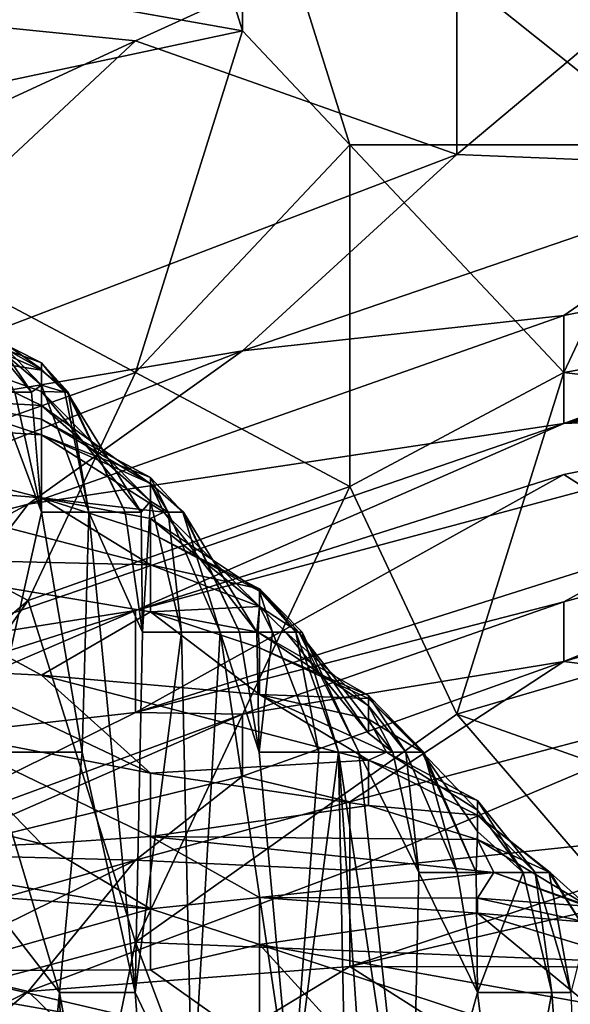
# Model space of a CAD drawing. Extents: x -0.375 to 0.375, y -0.309 to 0.309.
# Tile 90 of 226: x -0.23 to -0.219, y 0.236 to 0.255. Entities that reach past the tile are written whole.
import ezdxf

# ---------------------------------------------------------------- set-up
doc = ezdxf.new("R2010")
doc.units = 0

msp = doc.modelspace()

# ---------------------------------------------------------------- linework, layer by layer
for points in [[(-0.225252, 0.254784, 0.847908), (-0.227357, 0.261496, 0.849712), (-0.23788, 0.257021, 0.851486)], [(-0.225252, 0.254784, 0.847908), (-0.225252, 0.259259, 0.848992), (-0.227357, 0.261496, 0.849712)], [(-0.216834, 0.252546, 0.846409), (-0.216834, 0.261496, 0.848728), (-0.225252, 0.259259, 0.848992)], [(-0.212624, 0.25942, 0.707849), (-0.221043, 0.252354, 0.6943), (-0.221043, 0.257463, 0.709785)], [(-0.214729, 0.252099, 0.686557), (-0.221043, 0.252354, 0.6943), (-0.212624, 0.25942, 0.707849)], [(-0.223147, 0.252546, 0.84698), (-0.225252, 0.259259, 0.848992), (-0.225252, 0.254784, 0.847908)], [(-0.223147, 0.252546, 0.84698), (-0.216834, 0.252546, 0.846409), (-0.225252, 0.259259, 0.848992)], [(-0.227357, 0.254588, 0.707849), (-0.23788, 0.255654, 0.721399), (-0.221043, 0.257463, 0.709785)], [(-0.227357, 0.254588, 0.707849), (-0.221043, 0.257463, 0.709785), (-0.221043, 0.252354, 0.6943)], [(-0.235775, 0.252546, 0.849826), (-0.225252, 0.254784, 0.847908), (-0.23788, 0.257021, 0.851486)], [(-0.235775, 0.250694, 0.705914), (-0.23788, 0.255654, 0.721399), (-0.227357, 0.254588, 0.707849)], [(-0.235775, 0.252546, 0.849826), (-0.227357, 0.248071, 0.846167), (-0.225252, 0.254784, 0.847908)], [(-0.223147, 0.252546, 0.84698), (-0.225252, 0.254784, 0.847908), (-0.227357, 0.248071, 0.846167)], [(-0.221043, 0.252354, 0.6943), (-0.235775, 0.246723, 0.6943), (-0.227357, 0.254588, 0.707849)], [(-0.235775, 0.246723, 0.6943), (-0.235775, 0.250694, 0.705914), (-0.227357, 0.254588, 0.707849)], [(-0.218938, 0.247069, 0.671071), (-0.195787, 0.253363, 0.669136), (-0.195787, 0.251495, 0.657522)], [(-0.218938, 0.247069, 0.671071), (-0.20631, 0.251685, 0.674943), (-0.195787, 0.253363, 0.669136)], [(-0.233671, 0.245834, 0.846849), (-0.227357, 0.248071, 0.846167), (-0.235775, 0.252546, 0.849826)], [(-0.223147, 0.245834, 0.844683), (-0.223147, 0.252546, 0.84698), (-0.227357, 0.248071, 0.846167)], [(-0.218938, 0.248071, 0.845092), (-0.216834, 0.252546, 0.846409), (-0.223147, 0.252546, 0.84698)], [(-0.223147, 0.245834, 0.844683), (-0.218938, 0.248071, 0.845092), (-0.223147, 0.252546, 0.84698)], [(-0.20631, 0.250309, 0.845095), (-0.216834, 0.252546, 0.846409), (-0.218938, 0.248071, 0.845092)], [(-0.221043, 0.252354, 0.6943), (-0.225252, 0.248499, 0.686557), (-0.235775, 0.246723, 0.6943)], [(-0.225252, 0.248499, 0.686557), (-0.221043, 0.252354, 0.6943), (-0.214729, 0.252099, 0.686557)], [(-0.218938, 0.249192, 0.68075), (-0.225252, 0.248499, 0.686557), (-0.214729, 0.252099, 0.686557)], [(-0.218938, 0.249192, 0.68075), (-0.214729, 0.252099, 0.686557), (-0.20631, 0.251685, 0.674943)], [(-0.20631, 0.251685, 0.674943), (-0.218938, 0.247069, 0.671071), (-0.218938, 0.249192, 0.68075)], [(-0.195787, 0.251495, 0.657522), (-0.20631, 0.248979, 0.657522), (-0.218938, 0.247069, 0.671071)], [(-0.218938, 0.248071, 0.845092), (-0.204206, 0.246294, 0.843346), (-0.20631, 0.250309, 0.845095)], [(-0.230984, 0.250045, 0.067964), (-0.231344, 0.250045, 0.07346), (-0.2294, 0.247687, 0.07184)], [(-0.231344, 0.250045, 0.07346), (-0.231344, 0.249636, 0.079593), (-0.229202, 0.247824, 0.075717)], [(-0.231344, 0.250045, 0.07346), (-0.229202, 0.247824, 0.075717), (-0.2294, 0.247687, 0.07184)], [(-0.229722, 0.247687, 0.067964), (-0.230984, 0.250045, 0.067964), (-0.2294, 0.247687, 0.07184)], [(-0.231344, 0.249636, 0.079593), (-0.231344, 0.249345, 0.083469), (-0.229202, 0.24814, 0.079593)], [(-0.231344, 0.249636, 0.079593), (-0.229202, 0.24814, 0.079593), (-0.229202, 0.247824, 0.075717)], [(-0.231344, 0.249345, 0.083469), (-0.231344, 0.249046, 0.087346), (-0.229202, 0.248264, 0.083469)], [(-0.231344, 0.249345, 0.083469), (-0.229202, 0.248264, 0.083469), (-0.229202, 0.24814, 0.079593)], [(-0.218938, 0.249192, 0.68075), (-0.218938, 0.247069, 0.671071), (-0.229461, 0.245488, 0.68075)], [(-0.225252, 0.248499, 0.686557), (-0.218938, 0.249192, 0.68075), (-0.229461, 0.245488, 0.68075)], [(-0.231344, 0.249046, 0.087346), (-0.231344, 0.248455, 0.095098), (-0.229202, 0.248116, 0.091222)], [(-0.231344, 0.249046, 0.087346), (-0.229202, 0.248116, 0.091222), (-0.229202, 0.248264, 0.083469)], [(-0.20631, 0.248979, 0.657522), (-0.212624, 0.247337, 0.657522), (-0.218938, 0.247069, 0.671071)], [(-0.239984, 0.242786, 0.686557), (-0.235775, 0.246723, 0.6943), (-0.225252, 0.248499, 0.686557)], [(-0.229461, 0.245488, 0.68075), (-0.239984, 0.242786, 0.686557), (-0.225252, 0.248499, 0.686557)], [(-0.231344, 0.248455, 0.095098), (-0.229202, 0.247699, 0.098975), (-0.229202, 0.248116, 0.091222)], [(-0.231344, 0.247549, 0.106728), (-0.229202, 0.247423, 0.102851), (-0.231344, 0.248455, 0.095098)], [(-0.231344, 0.248455, 0.095098), (-0.229202, 0.247423, 0.102851), (-0.229202, 0.247699, 0.098975)], [(-0.228739, 0.247687, 0.083469), (-0.229202, 0.248264, 0.083469), (-0.228677, 0.247687, 0.087346)], [(-0.229202, 0.248264, 0.083469), (-0.229202, 0.248116, 0.091222), (-0.228677, 0.247687, 0.087346)], [(-0.229202, 0.24814, 0.079593), (-0.229202, 0.248264, 0.083469), (-0.228739, 0.247687, 0.083469)], [(-0.233671, 0.245834, 0.846849), (-0.229461, 0.243596, 0.844846), (-0.227357, 0.248071, 0.846167)], [(-0.227357, 0.248071, 0.846167), (-0.229461, 0.243596, 0.844846), (-0.223147, 0.245834, 0.844683)], [(-0.229202, 0.247824, 0.075717), (-0.229202, 0.24814, 0.079593), (-0.228739, 0.247687, 0.083469)], [(-0.229202, 0.248116, 0.091222), (-0.229202, 0.247699, 0.098975), (-0.228698, 0.247687, 0.091222)], [(-0.228677, 0.247687, 0.087346), (-0.229202, 0.248116, 0.091222), (-0.228698, 0.247687, 0.091222)], [(-0.221043, 0.241359, 0.842597), (-0.218938, 0.248071, 0.845092), (-0.223147, 0.245834, 0.844683)], [(-0.221043, 0.241359, 0.842597), (-0.204206, 0.246294, 0.843346), (-0.218938, 0.248071, 0.845092)], [(-0.229202, 0.245328, 0.073704), (-0.2294, 0.247687, 0.07184), (-0.229202, 0.247824, 0.075717)], [(-0.229202, 0.247824, 0.075717), (-0.228739, 0.247687, 0.083469), (-0.228268, 0.245328, 0.083469)], [(-0.228268, 0.245328, 0.083469), (-0.229202, 0.245328, 0.073704), (-0.229202, 0.247824, 0.075717)], [(-0.230086, 0.247687, 0.064088), (-0.229202, 0.245328, 0.073704), (-0.230261, 0.240611, 0.064088)], [(-0.230086, 0.247687, 0.064088), (-0.229722, 0.247687, 0.067964), (-0.229202, 0.245328, 0.073704)], [(-0.229722, 0.247687, 0.067964), (-0.2294, 0.247687, 0.07184), (-0.229202, 0.245328, 0.073704)], [(-0.227061, 0.245541, 0.098975), (-0.227242, 0.245328, 0.095098), (-0.229202, 0.247699, 0.098975)], [(-0.229202, 0.247699, 0.098975), (-0.229202, 0.247423, 0.102851), (-0.227061, 0.245541, 0.098975)], [(-0.227242, 0.245328, 0.095098), (-0.228698, 0.247687, 0.091222), (-0.229202, 0.247699, 0.098975)], [(-0.228739, 0.247687, 0.083469), (-0.228677, 0.247687, 0.087346), (-0.228268, 0.245328, 0.083469)], [(-0.227559, 0.245328, 0.091222), (-0.228698, 0.247687, 0.091222), (-0.227242, 0.245328, 0.095098)], [(-0.228677, 0.247687, 0.087346), (-0.228698, 0.247687, 0.091222), (-0.227559, 0.245328, 0.091222)], [(-0.228268, 0.245328, 0.083469), (-0.228677, 0.247687, 0.087346), (-0.227559, 0.245328, 0.091222)], [(-0.231344, 0.247549, 0.106728), (-0.235627, 0.247261, 0.118357), (-0.229202, 0.246849, 0.110604)], [(-0.231344, 0.247549, 0.106728), (-0.229202, 0.246849, 0.110604), (-0.229202, 0.247153, 0.106728)], [(-0.231344, 0.247549, 0.106728), (-0.229202, 0.247153, 0.106728), (-0.229202, 0.247423, 0.102851)], [(-0.229202, 0.247423, 0.102851), (-0.229202, 0.247153, 0.106728), (-0.227061, 0.245885, 0.102851)], [(-0.229202, 0.247423, 0.102851), (-0.227061, 0.245885, 0.102851), (-0.227061, 0.245541, 0.098975)], [(-0.235627, 0.247261, 0.118357), (-0.233485, 0.245954, 0.129986), (-0.229202, 0.245612, 0.12611)], [(-0.235627, 0.247261, 0.118357), (-0.229202, 0.245612, 0.12611), (-0.229202, 0.246849, 0.110604)], [(-0.212624, 0.247337, 0.657522), (-0.227357, 0.243397, 0.663329), (-0.218938, 0.247069, 0.671071)], [(-0.212624, 0.247337, 0.657522), (-0.218938, 0.246068, 0.663329), (-0.227357, 0.243397, 0.663329)], [(-0.216834, 0.244728, 0.638165), (-0.218938, 0.246068, 0.663329), (-0.212624, 0.247337, 0.657522)], [(-0.231566, 0.24273, 0.671071), (-0.229461, 0.245488, 0.68075), (-0.218938, 0.247069, 0.671071)], [(-0.227357, 0.243397, 0.663329), (-0.231566, 0.24273, 0.671071), (-0.218938, 0.247069, 0.671071)], [(-0.229202, 0.247153, 0.106728), (-0.229202, 0.246849, 0.110604), (-0.227061, 0.246009, 0.106728)], [(-0.229202, 0.247153, 0.106728), (-0.227061, 0.246009, 0.106728), (-0.227061, 0.245885, 0.102851)], [(-0.229202, 0.246849, 0.110604), (-0.229202, 0.245612, 0.12611), (-0.2268, 0.245328, 0.122233)], [(-0.229202, 0.246849, 0.110604), (-0.2268, 0.245328, 0.122233), (-0.227061, 0.24589, 0.11448)], [(-0.229202, 0.246849, 0.110604), (-0.227061, 0.24589, 0.11448), (-0.227061, 0.246009, 0.106728)], [(-0.221043, 0.241359, 0.842597), (-0.214729, 0.239121, 0.840876), (-0.204206, 0.246294, 0.843346)], [(-0.216834, 0.244728, 0.638165), (-0.227357, 0.241393, 0.636229), (-0.218938, 0.246068, 0.663329)], [(-0.227357, 0.241393, 0.636229), (-0.227357, 0.243397, 0.663329), (-0.218938, 0.246068, 0.663329)], [(-0.233485, 0.245954, 0.129986), (-0.233485, 0.244446, 0.149368), (-0.227061, 0.244294, 0.137739)], [(-0.233485, 0.245954, 0.129986), (-0.227061, 0.244294, 0.137739), (-0.229202, 0.245612, 0.12611)], [(-0.22671, 0.245328, 0.102851), (-0.227061, 0.246009, 0.106728), (-0.226426, 0.245328, 0.110604)], [(-0.227061, 0.246009, 0.106728), (-0.227061, 0.24589, 0.11448), (-0.226426, 0.245328, 0.110604)], [(-0.227061, 0.245885, 0.102851), (-0.227061, 0.246009, 0.106728), (-0.22671, 0.245328, 0.102851)], [(-0.227061, 0.24589, 0.11448), (-0.2268, 0.245328, 0.122233), (-0.22641, 0.245328, 0.11448)], [(-0.226426, 0.245328, 0.110604), (-0.227061, 0.24589, 0.11448), (-0.22641, 0.245328, 0.11448)], [(-0.227061, 0.245541, 0.098975), (-0.227061, 0.245885, 0.102851), (-0.22671, 0.245328, 0.102851)], [(-0.218938, 0.242393, 0.616873), (-0.21052, 0.245839, 0.632358), (-0.208415, 0.24546, 0.62268)], [(-0.218938, 0.243568, 0.630422), (-0.216834, 0.244728, 0.638165), (-0.21052, 0.245839, 0.632358)], [(-0.218938, 0.243568, 0.630422), (-0.21052, 0.245839, 0.632358), (-0.218938, 0.242393, 0.616873)], [(-0.239984, 0.234646, 0.843886), (-0.229461, 0.243596, 0.844846), (-0.233671, 0.245834, 0.846849)], [(-0.229461, 0.243596, 0.844846), (-0.227357, 0.236884, 0.841218), (-0.223147, 0.245834, 0.844683)], [(-0.223147, 0.245834, 0.844683), (-0.227357, 0.236884, 0.841218), (-0.221043, 0.241359, 0.842597)], [(-0.23788, 0.240954, 0.674943), (-0.239984, 0.242786, 0.686557), (-0.229461, 0.245488, 0.68075)], [(-0.231566, 0.24273, 0.671071), (-0.23788, 0.240954, 0.674943), (-0.229461, 0.245488, 0.68075)], [(-0.229202, 0.245612, 0.12611), (-0.227061, 0.244922, 0.129986), (-0.227061, 0.245205, 0.12611)], [(-0.229202, 0.245612, 0.12611), (-0.227061, 0.245205, 0.12611), (-0.2268, 0.245328, 0.122233)], [(-0.229202, 0.245612, 0.12611), (-0.227061, 0.244294, 0.137739), (-0.227061, 0.244922, 0.129986)], [(-0.227061, 0.245541, 0.098975), (-0.227215, 0.24297, 0.095098), (-0.227242, 0.245328, 0.095098)], [(-0.227215, 0.24297, 0.095098), (-0.227061, 0.245541, 0.098975), (-0.226452, 0.24297, 0.102851)], [(-0.227061, 0.245541, 0.098975), (-0.22671, 0.245328, 0.102851), (-0.226452, 0.24297, 0.102851)], [(-0.214729, 0.241867, 0.601387), (-0.218938, 0.242393, 0.616873), (-0.208415, 0.24546, 0.62268)], [(-0.230261, 0.240611, 0.064088), (-0.229202, 0.245328, 0.073704), (-0.228401, 0.240611, 0.083469)], [(-0.229202, 0.245328, 0.073704), (-0.228268, 0.245328, 0.083469), (-0.228401, 0.240611, 0.083469)], [(-0.228401, 0.240611, 0.083469), (-0.228268, 0.245328, 0.083469), (-0.22736, 0.235894, 0.095098)], [(-0.228268, 0.245328, 0.083469), (-0.227559, 0.245328, 0.091222), (-0.227215, 0.24297, 0.095098)], [(-0.228268, 0.245328, 0.083469), (-0.227215, 0.24297, 0.095098), (-0.22736, 0.235894, 0.095098)], [(-0.227559, 0.245328, 0.091222), (-0.227242, 0.245328, 0.095098), (-0.227215, 0.24297, 0.095098)], [(-0.2268, 0.245328, 0.122233), (-0.227061, 0.245205, 0.12611), (-0.224919, 0.243473, 0.122233)], [(-0.22497, 0.24297, 0.118357), (-0.22641, 0.245328, 0.11448), (-0.2268, 0.245328, 0.122233)], [(-0.22497, 0.24297, 0.118357), (-0.2268, 0.245328, 0.122233), (-0.224919, 0.243473, 0.122233)], [(-0.22671, 0.245328, 0.102851), (-0.226426, 0.245328, 0.110604), (-0.225689, 0.24297, 0.110604)], [(-0.226452, 0.24297, 0.102851), (-0.22671, 0.245328, 0.102851), (-0.225689, 0.24297, 0.110604)], [(-0.226426, 0.245328, 0.110604), (-0.22641, 0.245328, 0.11448), (-0.225314, 0.24297, 0.11448)], [(-0.225689, 0.24297, 0.110604), (-0.226426, 0.245328, 0.110604), (-0.225314, 0.24297, 0.11448)], [(-0.225314, 0.24297, 0.11448), (-0.22641, 0.245328, 0.11448), (-0.22497, 0.24297, 0.118357)], [(-0.227061, 0.245205, 0.12611), (-0.227061, 0.244922, 0.129986), (-0.224919, 0.243776, 0.12611)], [(-0.227061, 0.245205, 0.12611), (-0.224919, 0.243776, 0.12611), (-0.224919, 0.243473, 0.122233)], [(-0.227061, 0.244922, 0.129986), (-0.224919, 0.243822, 0.133862), (-0.224919, 0.243776, 0.12611)], [(-0.227061, 0.244922, 0.129986), (-0.227061, 0.244294, 0.137739), (-0.224919, 0.243822, 0.133862)], [(-0.218938, 0.243568, 0.630422), (-0.227357, 0.241393, 0.636229), (-0.216834, 0.244728, 0.638165)], [(-0.233485, 0.244446, 0.149368), (-0.229202, 0.242127, 0.16875), (-0.227061, 0.243367, 0.149368)], [(-0.231344, 0.242233, 0.172626), (-0.229202, 0.242127, 0.16875), (-0.233485, 0.244446, 0.149368)], [(-0.233485, 0.244446, 0.149368), (-0.227061, 0.243367, 0.149368), (-0.227061, 0.244294, 0.137739)], [(-0.227061, 0.244294, 0.137739), (-0.227061, 0.243367, 0.149368), (-0.224919, 0.243477, 0.141615)], [(-0.227061, 0.244294, 0.137739), (-0.224919, 0.243477, 0.141615), (-0.224919, 0.243822, 0.133862)], [(-0.224081, 0.24297, 0.133862), (-0.224919, 0.243822, 0.133862), (-0.224143, 0.24297, 0.141615)], [(-0.224919, 0.243822, 0.133862), (-0.224919, 0.243477, 0.141615), (-0.224143, 0.24297, 0.141615)], [(-0.224205, 0.24297, 0.129986), (-0.224919, 0.243822, 0.133862), (-0.224081, 0.24297, 0.133862)], [(-0.224919, 0.243776, 0.12611), (-0.224919, 0.243822, 0.133862), (-0.224205, 0.24297, 0.129986)], [(-0.224663, 0.24297, 0.122233), (-0.224919, 0.243776, 0.12611), (-0.224205, 0.24297, 0.129986)], [(-0.224919, 0.243473, 0.122233), (-0.224919, 0.243776, 0.12611), (-0.224663, 0.24297, 0.122233)], [(-0.239984, 0.234646, 0.843886), (-0.235775, 0.234646, 0.842314), (-0.229461, 0.243596, 0.844846)], [(-0.235775, 0.234646, 0.842314), (-0.227357, 0.236884, 0.841218), (-0.229461, 0.243596, 0.844846)], [(-0.227357, 0.241393, 0.636229), (-0.218938, 0.243568, 0.630422), (-0.225252, 0.241361, 0.626551)], [(-0.225252, 0.241361, 0.626551), (-0.218938, 0.243568, 0.630422), (-0.218938, 0.242393, 0.616873)], [(-0.239984, 0.23938, 0.671071), (-0.231566, 0.24273, 0.671071), (-0.227357, 0.243397, 0.663329)], [(-0.227357, 0.243397, 0.663329), (-0.233671, 0.240681, 0.657522), (-0.239984, 0.23938, 0.671071)], [(-0.233671, 0.240681, 0.657522), (-0.227357, 0.243397, 0.663329), (-0.227357, 0.241393, 0.636229)], [(-0.229202, 0.242127, 0.16875), (-0.224919, 0.241746, 0.164873), (-0.227061, 0.243367, 0.149368)], [(-0.227061, 0.243367, 0.149368), (-0.224945, 0.24297, 0.149368), (-0.224919, 0.243477, 0.141615)], [(-0.224919, 0.241746, 0.164873), (-0.224919, 0.24266, 0.153244), (-0.227061, 0.243367, 0.149368)], [(-0.224919, 0.24266, 0.153244), (-0.224945, 0.24297, 0.149368), (-0.227061, 0.243367, 0.149368)], [(-0.22497, 0.24297, 0.118357), (-0.224919, 0.243473, 0.122233), (-0.224663, 0.24297, 0.122233)], [(-0.224919, 0.243477, 0.141615), (-0.224945, 0.24297, 0.149368), (-0.2244, 0.24297, 0.145491)], [(-0.224143, 0.24297, 0.141615), (-0.224919, 0.243477, 0.141615), (-0.2244, 0.24297, 0.145491)], [(-0.22736, 0.235894, 0.095098), (-0.226452, 0.24297, 0.102851), (-0.226243, 0.233535, 0.106728)], [(-0.227215, 0.24297, 0.095098), (-0.226452, 0.24297, 0.102851), (-0.22736, 0.235894, 0.095098)], [(-0.226452, 0.24297, 0.102851), (-0.225689, 0.24297, 0.110604), (-0.226243, 0.233535, 0.106728)], [(-0.226243, 0.233535, 0.106728), (-0.225689, 0.24297, 0.110604), (-0.224283, 0.233535, 0.12611)], [(-0.225689, 0.24297, 0.110604), (-0.225314, 0.24297, 0.11448), (-0.224928, 0.240611, 0.118357)], [(-0.225689, 0.24297, 0.110604), (-0.224928, 0.240611, 0.118357), (-0.224283, 0.233535, 0.12611)], [(-0.225314, 0.24297, 0.11448), (-0.22497, 0.24297, 0.118357), (-0.224928, 0.240611, 0.118357)], [(-0.224928, 0.240611, 0.118357), (-0.22497, 0.24297, 0.118357), (-0.224663, 0.24297, 0.122233)], [(-0.224945, 0.24297, 0.149368), (-0.224919, 0.24266, 0.153244), (-0.222778, 0.241727, 0.149368)], [(-0.224945, 0.24297, 0.149368), (-0.222778, 0.241727, 0.149368), (-0.222778, 0.241521, 0.145491)], [(-0.224945, 0.24297, 0.149368), (-0.222778, 0.241521, 0.145491), (-0.2244, 0.24297, 0.145491)], [(-0.224928, 0.240611, 0.118357), (-0.224663, 0.24297, 0.122233), (-0.22375, 0.240611, 0.129986)], [(-0.224663, 0.24297, 0.122233), (-0.224205, 0.24297, 0.129986), (-0.22375, 0.240611, 0.129986)], [(-0.222778, 0.241521, 0.145491), (-0.222778, 0.240985, 0.141615), (-0.2244, 0.24297, 0.145491)], [(-0.2244, 0.24297, 0.145491), (-0.222778, 0.240985, 0.141615), (-0.224143, 0.24297, 0.141615)], [(-0.22375, 0.240611, 0.129986), (-0.224205, 0.24297, 0.129986), (-0.223366, 0.240611, 0.133862)], [(-0.224205, 0.24297, 0.129986), (-0.224081, 0.24297, 0.133862), (-0.223366, 0.240611, 0.133862)], [(-0.22297, 0.240611, 0.137739), (-0.224081, 0.24297, 0.133862), (-0.224143, 0.24297, 0.141615)], [(-0.222302, 0.240611, 0.145491), (-0.22297, 0.240611, 0.137739), (-0.224143, 0.24297, 0.141615)], [(-0.222302, 0.240611, 0.145491), (-0.224143, 0.24297, 0.141615), (-0.222778, 0.240985, 0.141615)], [(-0.223366, 0.240611, 0.133862), (-0.224081, 0.24297, 0.133862), (-0.22297, 0.240611, 0.137739)], [(-0.224919, 0.24266, 0.153244), (-0.224919, 0.241746, 0.164873), (-0.222778, 0.241668, 0.157121)], [(-0.224919, 0.24266, 0.153244), (-0.222778, 0.241668, 0.157121), (-0.222778, 0.241727, 0.149368)], [(-0.225252, 0.24014, 0.613001), (-0.225252, 0.241361, 0.626551), (-0.218938, 0.242393, 0.616873)], [(-0.218938, 0.242393, 0.616873), (-0.223147, 0.239639, 0.601387), (-0.225252, 0.24014, 0.613001)], [(-0.223147, 0.239639, 0.601387), (-0.218938, 0.242393, 0.616873), (-0.214729, 0.241867, 0.601387)], [(-0.231344, 0.242233, 0.172626), (-0.231344, 0.241026, 0.188132), (-0.227061, 0.2402, 0.188132)], [(-0.231344, 0.242233, 0.172626), (-0.227061, 0.2402, 0.188132), (-0.229202, 0.242127, 0.16875)], [(-0.229202, 0.242127, 0.16875), (-0.227061, 0.2402, 0.188132), (-0.222778, 0.240458, 0.176502)], [(-0.229202, 0.242127, 0.16875), (-0.222778, 0.240458, 0.176502), (-0.224919, 0.241746, 0.164873)], [(-0.223147, 0.238298, 0.589773), (-0.214729, 0.241867, 0.601387), (-0.214729, 0.239184, 0.580095)], [(-0.223147, 0.238298, 0.589773), (-0.223147, 0.239639, 0.601387), (-0.214729, 0.241867, 0.601387)], [(-0.224919, 0.241746, 0.164873), (-0.222778, 0.240458, 0.176502), (-0.222423, 0.240611, 0.172626)], [(-0.224919, 0.241746, 0.164873), (-0.222423, 0.240611, 0.172626), (-0.222778, 0.241261, 0.164873)], [(-0.224919, 0.241746, 0.164873), (-0.222778, 0.241261, 0.164873), (-0.222778, 0.241668, 0.157121)], [(-0.222043, 0.240611, 0.149368), (-0.222778, 0.241727, 0.149368), (-0.221694, 0.240611, 0.157121)], [(-0.222778, 0.241727, 0.149368), (-0.222778, 0.241668, 0.157121), (-0.221694, 0.240611, 0.157121)], [(-0.222778, 0.241521, 0.145491), (-0.222778, 0.241727, 0.149368), (-0.222043, 0.240611, 0.149368)], [(-0.221694, 0.240611, 0.157121), (-0.222778, 0.241668, 0.157121), (-0.221726, 0.240611, 0.164873)], [(-0.222778, 0.241668, 0.157121), (-0.222778, 0.241261, 0.164873), (-0.221726, 0.240611, 0.164873)], [(-0.233671, 0.238262, 0.626551), (-0.227357, 0.241393, 0.636229), (-0.225252, 0.241361, 0.626551)], [(-0.227357, 0.241393, 0.636229), (-0.233671, 0.238262, 0.626551), (-0.233671, 0.240681, 0.657522)], [(-0.222778, 0.240985, 0.141615), (-0.222778, 0.241521, 0.145491), (-0.222302, 0.240611, 0.145491)], [(-0.222302, 0.240611, 0.145491), (-0.222778, 0.241521, 0.145491), (-0.222043, 0.240611, 0.149368)], [(-0.231566, 0.2386, 0.620744), (-0.233671, 0.238262, 0.626551), (-0.225252, 0.241361, 0.626551)], [(-0.231566, 0.2386, 0.620744), (-0.225252, 0.241361, 0.626551), (-0.225252, 0.24014, 0.613001)], [(-0.227357, 0.236884, 0.841218), (-0.216834, 0.236453, 0.839475), (-0.221043, 0.241359, 0.842597)], [(-0.222778, 0.241261, 0.164873), (-0.222423, 0.240611, 0.172626), (-0.221726, 0.240611, 0.164873)], [(-0.214729, 0.239121, 0.840876), (-0.221043, 0.241359, 0.842597), (-0.216834, 0.236453, 0.839475)], [(-0.233485, 0.239877, 0.21139), (-0.229202, 0.238811, 0.21139), (-0.231344, 0.241026, 0.188132)], [(-0.231344, 0.241026, 0.188132), (-0.229202, 0.238811, 0.21139), (-0.227061, 0.238956, 0.203637)], [(-0.231344, 0.241026, 0.188132), (-0.227061, 0.238956, 0.203637), (-0.227061, 0.2402, 0.188132)], [(-0.230261, 0.240611, 0.064088), (-0.228849, 0.235894, 0.079593), (-0.230682, 0.238252, 0.060211)], [(-0.230261, 0.240611, 0.064088), (-0.228401, 0.240611, 0.083469), (-0.228849, 0.235894, 0.079593)], [(-0.228401, 0.240611, 0.083469), (-0.22736, 0.235894, 0.095098), (-0.228849, 0.235894, 0.079593)], [(-0.227061, 0.2402, 0.188132), (-0.222778, 0.239563, 0.188132), (-0.222778, 0.240458, 0.176502)], [(-0.224928, 0.240611, 0.118357), (-0.22375, 0.240611, 0.129986), (-0.224283, 0.233535, 0.12611)], [(-0.224283, 0.233535, 0.12611), (-0.22375, 0.240611, 0.129986), (-0.223366, 0.240611, 0.133862)], [(-0.223135, 0.228818, 0.137739), (-0.224283, 0.233535, 0.12611), (-0.223366, 0.240611, 0.133862)], [(-0.223366, 0.240611, 0.133862), (-0.22297, 0.240611, 0.137739), (-0.221949, 0.231177, 0.149368)], [(-0.223366, 0.240611, 0.133862), (-0.221949, 0.231177, 0.149368), (-0.222392, 0.22646, 0.145491)], [(-0.223366, 0.240611, 0.133862), (-0.222392, 0.22646, 0.145491), (-0.223135, 0.228818, 0.137739)], [(-0.22297, 0.240611, 0.137739), (-0.222302, 0.240611, 0.145491), (-0.221791, 0.238252, 0.149368)], [(-0.22297, 0.240611, 0.137739), (-0.221791, 0.238252, 0.149368), (-0.221949, 0.231177, 0.149368)], [(-0.222778, 0.240458, 0.176502), (-0.220636, 0.239661, 0.176502), (-0.222423, 0.240611, 0.172626)], [(-0.222778, 0.240458, 0.176502), (-0.222778, 0.239563, 0.188132), (-0.220636, 0.239374, 0.184255)], [(-0.222778, 0.240458, 0.176502), (-0.220636, 0.239374, 0.184255), (-0.220636, 0.239661, 0.176502)], [(-0.220636, 0.239661, 0.176502), (-0.220636, 0.239473, 0.16875), (-0.222423, 0.240611, 0.172626)], [(-0.222423, 0.240611, 0.172626), (-0.220636, 0.239473, 0.16875), (-0.221726, 0.240611, 0.164873)], [(-0.222302, 0.240611, 0.145491), (-0.222043, 0.240611, 0.149368), (-0.221791, 0.238252, 0.149368)], [(-0.222043, 0.240611, 0.149368), (-0.221694, 0.240611, 0.157121), (-0.221035, 0.238252, 0.157121)], [(-0.221791, 0.238252, 0.149368), (-0.222043, 0.240611, 0.149368), (-0.221035, 0.238252, 0.157121)], [(-0.221694, 0.240611, 0.157121), (-0.221726, 0.240611, 0.164873), (-0.220663, 0.238252, 0.160997)], [(-0.220636, 0.239473, 0.16875), (-0.220636, 0.239057, 0.164873), (-0.221726, 0.240611, 0.164873)], [(-0.220663, 0.238252, 0.160997), (-0.221726, 0.240611, 0.164873), (-0.220636, 0.239057, 0.164873)], [(-0.221035, 0.238252, 0.157121), (-0.221694, 0.240611, 0.157121), (-0.220663, 0.238252, 0.160997)], [(-0.227357, 0.238495, 0.603323), (-0.231566, 0.2386, 0.620744), (-0.225252, 0.24014, 0.613001)], [(-0.227357, 0.238495, 0.603323), (-0.225252, 0.24014, 0.613001), (-0.223147, 0.239639, 0.601387)], [(-0.227061, 0.2402, 0.188132), (-0.227061, 0.238956, 0.203637), (-0.222778, 0.239563, 0.188132)], [(-0.233485, 0.239877, 0.21139), (-0.233485, 0.238628, 0.226895), (-0.229202, 0.238811, 0.21139)], [(-0.220636, 0.239661, 0.176502), (-0.220636, 0.239374, 0.184255), (-0.219506, 0.238252, 0.176502)], [(-0.219739, 0.238252, 0.172626), (-0.220636, 0.239661, 0.176502), (-0.219506, 0.238252, 0.176502)], [(-0.220636, 0.239473, 0.16875), (-0.220636, 0.239661, 0.176502), (-0.219739, 0.238252, 0.172626)], [(-0.227357, 0.238495, 0.603323), (-0.223147, 0.239639, 0.601387), (-0.223147, 0.238298, 0.589773)], [(-0.222778, 0.239563, 0.188132), (-0.227061, 0.238956, 0.203637), (-0.220636, 0.238899, 0.192008)], [(-0.222778, 0.239563, 0.188132), (-0.220636, 0.238899, 0.192008), (-0.220636, 0.239374, 0.184255)], [(-0.220636, 0.239057, 0.164873), (-0.220636, 0.239473, 0.16875), (-0.219739, 0.238252, 0.172626)], [(-0.223147, 0.236403, 0.574288), (-0.214729, 0.239184, 0.580095), (-0.21052, 0.239329, 0.574288)], [(-0.214729, 0.236387, 0.558802), (-0.223147, 0.236403, 0.574288), (-0.21052, 0.239329, 0.574288)], [(-0.219506, 0.238252, 0.176502), (-0.220636, 0.239374, 0.184255), (-0.219227, 0.238252, 0.184255)], [(-0.220636, 0.239374, 0.184255), (-0.220636, 0.238899, 0.192008), (-0.219208, 0.238252, 0.188132)], [(-0.219227, 0.238252, 0.184255), (-0.220636, 0.239374, 0.184255), (-0.219208, 0.238252, 0.188132)], [(-0.214729, 0.239184, 0.580095), (-0.223147, 0.236403, 0.574288), (-0.223147, 0.238298, 0.589773)], [(-0.229202, 0.238811, 0.21139), (-0.227061, 0.237536, 0.223019), (-0.227061, 0.238956, 0.203637)], [(-0.227061, 0.237536, 0.223019), (-0.224919, 0.237759, 0.215266), (-0.227061, 0.238956, 0.203637)], [(-0.227061, 0.238956, 0.203637), (-0.220317, 0.238252, 0.199761), (-0.220636, 0.238899, 0.192008)], [(-0.224919, 0.237759, 0.215266), (-0.220317, 0.238252, 0.199761), (-0.227061, 0.238956, 0.203637)], [(-0.220663, 0.238252, 0.160997), (-0.220636, 0.239057, 0.164873), (-0.219739, 0.238252, 0.172626)], [(-0.220317, 0.238252, 0.199761), (-0.218495, 0.237611, 0.195884), (-0.220636, 0.238899, 0.192008)], [(-0.220636, 0.238899, 0.192008), (-0.218495, 0.237611, 0.195884), (-0.219208, 0.238252, 0.188132)], [(-0.229202, 0.238811, 0.21139), (-0.233485, 0.238628, 0.226895), (-0.227061, 0.237536, 0.223019)], [(-0.235775, 0.236099, 0.611066), (-0.231566, 0.2386, 0.620744), (-0.227357, 0.238495, 0.603323)], [(-0.235775, 0.236099, 0.611066), (-0.227357, 0.238495, 0.603323), (-0.231566, 0.236416, 0.597516)], [(-0.233485, 0.238019, 0.234648), (-0.227061, 0.237536, 0.223019), (-0.233485, 0.238628, 0.226895)], [(-0.231566, 0.236416, 0.597516), (-0.227357, 0.238495, 0.603323), (-0.229461, 0.23591, 0.585902)], [(-0.229461, 0.23591, 0.585902), (-0.227357, 0.238495, 0.603323), (-0.223147, 0.238298, 0.589773)], [(-0.229461, 0.23591, 0.585902), (-0.223147, 0.238298, 0.589773), (-0.223147, 0.236403, 0.574288)], [(-0.232066, 0.231177, 0.044706), (-0.230682, 0.238252, 0.060211), (-0.229536, 0.228818, 0.07184)], [(-0.229536, 0.228818, 0.07184), (-0.230682, 0.238252, 0.060211), (-0.228849, 0.235894, 0.079593)], [(-0.224919, 0.237759, 0.215266), (-0.220636, 0.237743, 0.207513), (-0.220317, 0.238252, 0.199761)], [(-0.221949, 0.231177, 0.149368), (-0.221791, 0.238252, 0.149368), (-0.220636, 0.235894, 0.161474)], [(-0.221791, 0.238252, 0.149368), (-0.221035, 0.238252, 0.157121), (-0.220636, 0.235894, 0.161474)], [(-0.221035, 0.238252, 0.157121), (-0.220663, 0.238252, 0.160997), (-0.220636, 0.235894, 0.161474)], [(-0.220663, 0.238252, 0.160997), (-0.219739, 0.238252, 0.172626), (-0.220636, 0.235894, 0.161474)], [(-0.220636, 0.235894, 0.161474), (-0.219739, 0.238252, 0.172626), (-0.219176, 0.235894, 0.176502)], [(-0.220317, 0.238252, 0.199761), (-0.220636, 0.237743, 0.207513), (-0.218495, 0.237586, 0.199761)], [(-0.218495, 0.237586, 0.199761), (-0.218495, 0.237611, 0.195884), (-0.220317, 0.238252, 0.199761)], [(-0.219739, 0.238252, 0.172626), (-0.219506, 0.238252, 0.176502), (-0.219176, 0.235894, 0.176502)], [(-0.218803, 0.235894, 0.180379), (-0.219506, 0.238252, 0.176502), (-0.219227, 0.238252, 0.184255)], [(-0.219176, 0.235894, 0.176502), (-0.219506, 0.238252, 0.176502), (-0.218803, 0.235894, 0.180379)], [(-0.218495, 0.237088, 0.188132), (-0.219227, 0.238252, 0.184255), (-0.219208, 0.238252, 0.188132)], [(-0.219227, 0.238252, 0.184255), (-0.218495, 0.237088, 0.188132), (-0.218803, 0.235894, 0.180379)], [(-0.218495, 0.237611, 0.195884), (-0.218495, 0.237088, 0.188132), (-0.219208, 0.238252, 0.188132)], [(-0.233485, 0.238019, 0.234648), (-0.231344, 0.236317, 0.250154), (-0.227061, 0.237536, 0.223019)], [(-0.227061, 0.237536, 0.223019), (-0.224919, 0.236838, 0.226895), (-0.224919, 0.237759, 0.215266)], [(-0.224919, 0.237759, 0.215266), (-0.224919, 0.236838, 0.226895), (-0.220636, 0.237448, 0.21139)], [(-0.224919, 0.237759, 0.215266), (-0.220636, 0.237448, 0.21139), (-0.220636, 0.237743, 0.207513)], [(-0.220636, 0.237743, 0.207513), (-0.220636, 0.237448, 0.21139), (-0.218495, 0.237272, 0.207513)], [(-0.220636, 0.237743, 0.207513), (-0.218495, 0.237272, 0.207513), (-0.218495, 0.237586, 0.199761)], [(-0.227061, 0.237536, 0.223019), (-0.231344, 0.236317, 0.250154), (-0.227061, 0.236338, 0.238524)], [(-0.227061, 0.237536, 0.223019), (-0.227061, 0.236338, 0.238524), (-0.224919, 0.236838, 0.226895)], [(-0.224919, 0.236838, 0.226895), (-0.218495, 0.235682, 0.230772), (-0.220636, 0.237448, 0.21139)], [(-0.220636, 0.237448, 0.21139), (-0.218495, 0.235682, 0.230772), (-0.218495, 0.236795, 0.215266)], [(-0.220636, 0.237448, 0.21139), (-0.218495, 0.236795, 0.215266), (-0.218495, 0.237272, 0.207513)], [(-0.235775, 0.234646, 0.842314), (-0.229461, 0.226678, 0.835604), (-0.227357, 0.236884, 0.841218)], [(-0.225252, 0.231306, 0.837539), (-0.227357, 0.236884, 0.841218), (-0.229461, 0.226678, 0.835604)], [(-0.227357, 0.236884, 0.841218), (-0.225252, 0.231306, 0.837539), (-0.216834, 0.236453, 0.839475)], [(-0.227061, 0.236338, 0.238524), (-0.224919, 0.234821, 0.25403), (-0.224919, 0.236838, 0.226895)], [(-0.224919, 0.236838, 0.226895), (-0.222778, 0.234494, 0.25403), (-0.216353, 0.234007, 0.250154)], [(-0.224919, 0.236838, 0.226895), (-0.216353, 0.234007, 0.250154), (-0.218495, 0.235682, 0.230772)], [(-0.224919, 0.234821, 0.25403), (-0.222778, 0.234494, 0.25403), (-0.224919, 0.236838, 0.226895)], [(-0.231566, 0.236416, 0.597516), (-0.229461, 0.23591, 0.585902), (-0.233671, 0.233763, 0.580095)], [(-0.227357, 0.233854, 0.562674), (-0.229461, 0.23591, 0.585902), (-0.223147, 0.236403, 0.574288)], [(-0.218938, 0.233729, 0.545253), (-0.227357, 0.233854, 0.562674), (-0.223147, 0.236403, 0.574288)], [(-0.225252, 0.231306, 0.837539), (-0.214729, 0.233905, 0.837539), (-0.216834, 0.236453, 0.839475)], [(-0.218938, 0.233729, 0.545253), (-0.223147, 0.236403, 0.574288), (-0.214729, 0.236387, 0.558802)], [(-0.20631, 0.235072, 0.535574), (-0.218938, 0.233729, 0.545253), (-0.214729, 0.236387, 0.558802)], [(-0.233485, 0.236331, 0.25403), (-0.233485, 0.234907, 0.269536), (-0.229202, 0.234043, 0.273412)], [(-0.233485, 0.236331, 0.25403), (-0.229202, 0.234043, 0.273412), (-0.224919, 0.234821, 0.25403)], [(-0.231344, 0.236317, 0.250154), (-0.233485, 0.236331, 0.25403), (-0.224919, 0.234821, 0.25403)], [(-0.224919, 0.234821, 0.25403), (-0.227061, 0.236338, 0.238524), (-0.231344, 0.236317, 0.250154)], [(-0.229461, 0.23591, 0.585902), (-0.227357, 0.233854, 0.562674), (-0.233671, 0.232326, 0.566545)], [(-0.233671, 0.232326, 0.566545), (-0.233671, 0.233763, 0.580095), (-0.229461, 0.23591, 0.585902)], [(-0.229536, 0.228818, 0.07184), (-0.228849, 0.235894, 0.079593), (-0.228475, 0.224101, 0.083469)], [(-0.228849, 0.235894, 0.079593), (-0.22736, 0.235894, 0.095098), (-0.226265, 0.221743, 0.106728)], [(-0.228475, 0.224101, 0.083469), (-0.228849, 0.235894, 0.079593), (-0.226265, 0.221743, 0.106728)], [(-0.226243, 0.233535, 0.106728), (-0.226265, 0.221743, 0.106728), (-0.22736, 0.235894, 0.095098)], [(-0.221949, 0.231177, 0.149368), (-0.220636, 0.235894, 0.161474), (-0.220057, 0.231177, 0.16875)], [(-0.220636, 0.235894, 0.161474), (-0.219176, 0.235894, 0.176502), (-0.220057, 0.231177, 0.16875)], [(-0.220057, 0.231177, 0.16875), (-0.219176, 0.235894, 0.176502), (-0.218318, 0.224101, 0.188132)], [(-0.218318, 0.224101, 0.188132), (-0.219176, 0.235894, 0.176502), (-0.218803, 0.235894, 0.180379)]]:
    msp.add_3dface(points)

doc.saveas('drawing.dxf')
